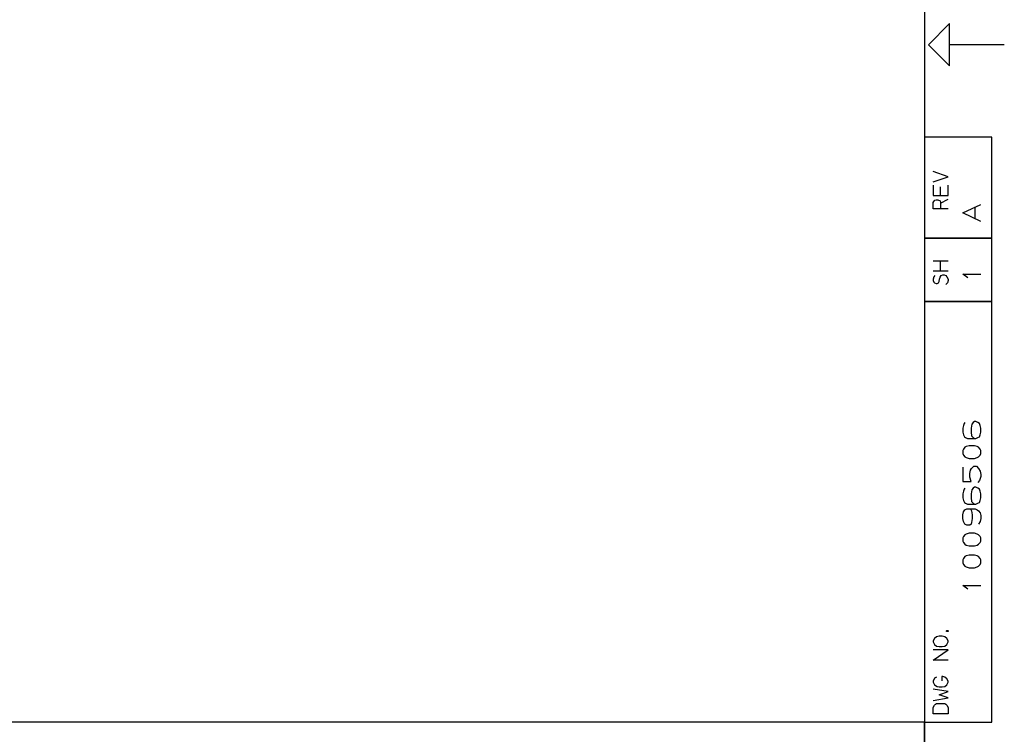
# Model space of a CAD drawing. Extents: x 0 to 1189, y 35 to 806.
# Tile 18 of 22: x 867 to 1189, y 195 to 429. Entities that reach past the tile are written whole.
import ezdxf

# ---------------------------------------------------------------- set-up
doc = ezdxf.new("R2010")
doc.units = 0
doc.layers.add('1', color=1, linetype='CONTINUOUS')

msp = doc.modelspace()

# ---------------------------------------------------------------- linework, layer by layer
at = {"layer": '1'}
for p, q in [((1162.45, 776.73), (1162.45, 61.63)), ((1170.7, 427.43), (1163.83, 420.55)), ((1170.7, 413.68), (1170.7, 427.43)), ((1163.83, 420.55), (1170.7, 413.68)), ((1188.58, 420.55), (1170.7, 420.55)), ((1184.45, 390.28), (1162.45, 390.28)), ((1162.45, 390.28), (1162.45, 199.13)), ((1184.45, 199.13), (1184.45, 390.28)), ((1170.25, 377.4), (1165.32, 379.08)), ((1165.32, 375.7), (1170.25, 377.4)), ((1165.32, 374.68), (1165.32, 371.3)), ((1167.75, 371.3), (1167.75, 374.13)), ((1170.25, 371.3), (1170.25, 374.68)), ((1165.32, 371.3), (1170.25, 371.3)), ((1167.75, 368.78), (1170.25, 370.08)), ((1165.32, 368.98), (1165.52, 369.33)), ((1165.32, 366.9), (1165.32, 368.98)), ((1170.25, 366.9), (1165.32, 366.9)), ((1165.52, 369.33), (1165.9, 369.73)), ((1165.9, 369.73), (1166.3, 369.9)), ((1166.3, 369.9), (1166.87, 369.9)), ((1166.87, 369.9), (1167.62, 369.5)), ((1167.62, 369.5), (1167.75, 369.13)), ((1167.75, 369.13), (1167.75, 366.9)), ((1175, 365.58), (1180.88, 368.38)), ((1179.03, 363.6), (1179.03, 367.55)), ((1180.88, 362.78), (1175, 365.58)), ((1162.45, 357.28), (1184.45, 357.28)), ((1184.45, 357.28), (1162.45, 357.28)), ((1165.32, 349.93), (1170.25, 349.93)), ((1167.75, 346.55), (1167.75, 349.93)), ((1170.25, 346.55), (1165.32, 346.55)), ((1165.52, 344.73), (1165.32, 343.9)), ((1165.9, 345.13), (1165.52, 344.73)), ((1167.42, 343.9), (1167.62, 344.53)), ((1167.62, 344.53), (1167.95, 345.13)), ((1167.95, 345.13), (1168.52, 345.33)), ((1168.52, 345.33), (1168.9, 345.33)), ((1168.9, 345.33), (1169.47, 345.13)), ((1169.47, 345.13), (1169.85, 344.73)), ((1169.85, 344.73), (1170.25, 343.9)), ((1176.68, 344.35), (1175, 345.58)), ((1175, 345.58), (1180.88, 345.58)), ((1165.32, 343.9), (1165.32, 343.53)), ((1165.32, 343.53), (1165.52, 342.93)), ((1165.52, 342.93), (1165.72, 342.73)), ((1165.72, 342.73), (1166.3, 342.53)), ((1166.3, 342.53), (1166.67, 342.53)), ((1166.67, 342.53), (1167.05, 342.73)), ((1167.05, 342.73), (1167.25, 343.15)), ((1167.25, 343.15), (1167.42, 343.9)), ((1170.05, 342.73), (1169.47, 342.15)), ((1170.25, 343.53), (1170.05, 342.73)), ((1170.25, 343.9), (1170.25, 343.53)), ((1162.45, 336.65), (1184.45, 336.65)), ((1184.45, 336.65), (1162.45, 336.65)), ((1175.23, 296.15), (1175, 295.25)), ((1175.45, 296.8), (1175.23, 296.15)), ((1175.68, 297.1), (1175.45, 296.8)), ((1177.98, 296.53), (1177.75, 295.25)), ((1178.35, 297.1), (1177.98, 296.53)), ((1178.8, 297.43), (1178.35, 297.1)), ((1179.28, 297.43), (1178.8, 297.43)), ((1179.95, 297.1), (1179.28, 297.43)), ((1180.43, 296.8), (1179.95, 297.1)), ((1180.65, 296.15), (1180.43, 296.8)), ((1180.88, 295.25), (1180.65, 296.15)), ((1175, 295.25), (1175, 293.93)), ((1175, 293.93), (1175.23, 293.03)), ((1175.23, 293.03), (1175.53, 292.45)), ((1177.75, 295.25), (1177.75, 293.93)), ((1177.75, 293.93), (1177.9, 292.73)), ((1180.43, 292.45), (1180.65, 293.03)), ((1180.65, 293.03), (1180.88, 293.93)), ((1180.88, 293.93), (1180.88, 295.25)), ((1175.53, 292.45), (1175.9, 292.15)), ((1175.9, 292.15), (1176.6, 291.83)), ((1176.6, 291.83), (1179.28, 291.83)), ((1177.9, 292.73), (1178.35, 292.15)), ((1178.35, 292.15), (1178.8, 291.83)), ((1179.28, 291.83), (1179.95, 292.15)), ((1179.95, 292.15), (1180.43, 292.45)), ((1175.23, 288.43), (1175, 287.98)), ((1175, 287.98), (1175, 286.98)), ((1175, 286.98), (1175.23, 286.45)), ((1175.68, 289), (1175.23, 288.43)), ((1175.23, 286.45), (1175.68, 285.88)), ((1176.13, 289.25), (1175.68, 289)), ((1177.05, 289.5), (1176.13, 289.25)), ((1178.8, 289.5), (1177.05, 289.5)), ((1179.73, 289.25), (1178.8, 289.5)), ((1180.18, 289), (1179.73, 289.25)), ((1180.65, 288.43), (1180.18, 289)), ((1180.18, 285.88), (1180.65, 286.45)), ((1180.88, 287.98), (1180.65, 288.43)), ((1180.65, 286.45), (1180.88, 286.98)), ((1180.88, 286.98), (1180.88, 287.98)), ((1175.68, 285.88), (1176.13, 285.63)), ((1176.13, 285.63), (1177.05, 285.38)), ((1177.05, 285.38), (1178.8, 285.38)), ((1178.8, 285.38), (1179.73, 285.63)), ((1179.73, 285.63), (1180.18, 285.88)), ((1175, 282.48), (1175, 277.85)), ((1177.28, 280.45), (1177.5, 281.48)), ((1177.28, 279.18), (1177.28, 280.45)), ((1177.5, 281.48), (1177.9, 282.1)), ((1177.9, 282.1), (1178.58, 282.8)), ((1178.58, 282.8), (1179.5, 282.8)), ((1179.5, 282.8), (1180.18, 282.1)), ((1180.18, 282.1), (1180.65, 281.15)), ((1180.65, 281.15), (1180.88, 280.13)), ((1180.88, 280.13), (1180.88, 279.5)), ((1175, 277.85), (1177.75, 277.85)), ((1177.75, 277.85), (1177.28, 279.18)), ((1180.43, 278.15), (1179.95, 277.53)), ((1180.88, 279.5), (1180.43, 278.15)), ((1175.23, 274.7), (1175, 273.8)), ((1175, 273.8), (1175, 272.48)), ((1175.45, 275.33), (1175.23, 274.7)), ((1175.68, 275.65), (1175.45, 275.33)), ((1177.98, 275.08), (1177.75, 273.8)), ((1177.75, 273.8), (1177.75, 272.48)), ((1178.35, 275.65), (1177.98, 275.08)), ((1178.8, 275.98), (1178.35, 275.65)), ((1179.28, 275.98), (1178.8, 275.98)), ((1179.95, 275.65), (1179.28, 275.98)), ((1180.43, 275.33), (1179.95, 275.65)), ((1180.65, 274.7), (1180.43, 275.33)), ((1180.88, 273.8), (1180.65, 274.7)), ((1180.88, 272.48), (1180.88, 273.8)), ((1175, 272.48), (1175.23, 271.58)), ((1175.23, 271.58), (1175.53, 271)), ((1175.53, 271), (1175.9, 270.7)), ((1175.9, 270.7), (1176.6, 270.38)), ((1176.6, 270.38), (1179.28, 270.38)), ((1177.75, 272.48), (1177.9, 271.25)), ((1177.9, 271.25), (1178.35, 270.7)), ((1178.35, 270.7), (1178.8, 270.38)), ((1179.28, 270.38), (1179.95, 270.7)), ((1179.95, 270.7), (1180.43, 271)), ((1180.43, 271), (1180.65, 271.58)), ((1180.65, 271.58), (1180.88, 272.48)), ((1175, 266.9), (1175.23, 267.93)), ((1175.23, 267.93), (1175.68, 268.5)), ((1175.68, 268.5), (1176.38, 268.83)), ((1176.38, 268.83), (1179.03, 268.83)), ((1177.5, 268.83), (1177.9, 268.18)), ((1177.9, 268.18), (1178.13, 266.9)), ((1179.03, 268.83), (1179.73, 268.5)), ((1179.73, 268.5), (1180.18, 268.18)), ((1180.18, 268.18), (1180.65, 267.55)), ((1180.65, 267.55), (1180.88, 266.65)), ((1175, 265.7), (1175, 266.9)), ((1175.23, 264.75), (1175, 265.7)), ((1175.68, 263.85), (1175.23, 264.75)), ((1177.9, 264.43), (1177.75, 263.85)), ((1178.13, 265.7), (1177.9, 264.43)), ((1178.13, 266.9), (1178.13, 265.7)), ((1180.65, 264.75), (1180.18, 263.85)), ((1180.88, 265.7), (1180.65, 264.75)), ((1180.88, 266.65), (1180.88, 265.7)), ((1176.38, 263.53), (1175.68, 263.85)), ((1176.13, 260.65), (1175.68, 260.4)), ((1177.05, 260.9), (1176.13, 260.65)), ((1177.28, 263.53), (1176.38, 263.53)), ((1178.8, 260.9), (1177.05, 260.9)), ((1177.75, 263.85), (1177.28, 263.53)), ((1179.73, 260.65), (1178.8, 260.9)), ((1180.18, 260.4), (1179.73, 260.65)), ((1175.23, 259.83), (1175, 259.38)), ((1175, 259.38), (1175, 258.35)), ((1175, 258.35), (1175.23, 257.85)), ((1175.68, 260.4), (1175.23, 259.83)), ((1175.23, 257.85), (1175.68, 257.28)), ((1180.65, 259.83), (1180.18, 260.4)), ((1180.18, 257.28), (1180.65, 257.85)), ((1180.88, 259.38), (1180.65, 259.83)), ((1180.65, 257.85), (1180.88, 258.35)), ((1180.88, 258.35), (1180.88, 259.38)), ((1175.68, 257.28), (1176.13, 257.03)), ((1176.13, 257.03), (1177.05, 256.78)), ((1177.05, 256.78), (1178.8, 256.78)), ((1178.8, 256.78), (1179.73, 257.03)), ((1179.73, 257.03), (1180.18, 257.28)), ((1175.23, 252.68), (1175, 252.23)), ((1175, 252.23), (1175, 251.2)), ((1175, 251.2), (1175.23, 250.7)), ((1175.68, 253.25), (1175.23, 252.68)), ((1176.13, 253.5), (1175.68, 253.25)), ((1177.05, 253.75), (1176.13, 253.5)), ((1178.8, 253.75), (1177.05, 253.75)), ((1179.73, 253.5), (1178.8, 253.75)), ((1180.18, 253.25), (1179.73, 253.5)), ((1180.65, 252.68), (1180.18, 253.25)), ((1180.88, 252.23), (1180.65, 252.68)), ((1180.65, 250.7), (1180.88, 251.2)), ((1180.88, 251.2), (1180.88, 252.23)), ((1175.23, 250.7), (1175.68, 250.13)), ((1175.68, 250.13), (1176.13, 249.88)), ((1176.13, 249.88), (1177.05, 249.63)), ((1177.05, 249.63), (1178.8, 249.63)), ((1178.8, 249.63), (1179.73, 249.88)), ((1179.73, 249.88), (1180.18, 250.13)), ((1180.18, 250.13), (1180.65, 250.7)), ((1176.68, 242.6), (1175, 243.8)), ((1175, 243.8), (1180.88, 243.8)), ((1169.67, 229.05), (1169.8, 229.13)), ((1169.67, 228.85), (1169.67, 229.05)), ((1169.8, 228.78), (1169.67, 228.85)), ((1169.8, 229.13), (1170.1, 229.13)), ((1170.1, 228.78), (1169.8, 228.78)), ((1170.1, 229.13), (1170.25, 229.05)), ((1170.25, 228.85), (1170.1, 228.78)), ((1170.25, 229.05), (1170.25, 228.85)), ((1165.72, 226.55), (1165.32, 225.73)), ((1165.32, 225.73), (1165.32, 225.43)), ((1165.32, 225.43), (1165.72, 224.58)), ((1166.47, 227.1), (1165.72, 226.55)), ((1167.25, 227.25), (1166.47, 227.1)), ((1168.32, 227.25), (1167.25, 227.25)), ((1169.1, 227.1), (1168.32, 227.25)), ((1169.85, 226.55), (1169.1, 227.1)), ((1170.25, 225.73), (1169.85, 226.55)), ((1169.85, 224.58), (1170.25, 225.43)), ((1170.25, 225.43), (1170.25, 225.73)), ((1165.32, 219.48), (1170.25, 222.85)), ((1170.25, 222.85), (1165.32, 222.85)), ((1165.72, 224.58), (1166.47, 224)), ((1166.47, 224), (1167.25, 223.88)), ((1167.25, 223.88), (1168.32, 223.88)), ((1168.32, 223.88), (1169.1, 224)), ((1169.1, 224), (1169.85, 224.58)), ((1170.25, 219.48), (1165.32, 219.48)), ((1165.72, 213.55), (1165.32, 212.53)), ((1165.32, 212.53), (1165.32, 212.23)), ((1166.47, 213.9), (1165.72, 213.55)), ((1168.52, 214.05), (1168.15, 214.05)), ((1168.15, 214.05), (1168.15, 212.7)), ((1169.1, 213.9), (1168.52, 214.05)), ((1169.85, 213.35), (1169.1, 213.9)), ((1170.25, 212.53), (1169.85, 213.35)), ((1170.25, 212.23), (1170.25, 212.53)), ((1165.32, 212.23), (1165.72, 211.38)), ((1170.25, 209.15), (1165.32, 210)), ((1165.72, 211.38), (1166.67, 210.8)), ((1166.67, 210.8), (1167.25, 210.68)), ((1167.25, 210.68), (1168.32, 210.68)), ((1168.32, 210.68), (1169.1, 210.8)), ((1169.1, 210.8), (1169.85, 211.38)), ((1169.85, 211.38), (1170.25, 212.23)), ((1165.32, 206.28), (1170.25, 207.13)), ((1167.25, 208.13), (1170.25, 209.15)), ((1170.25, 207.13), (1167.25, 208.13)), ((1165.32, 203.95), (1165.72, 204.7)), ((1165.32, 201.88), (1165.32, 203.95)), ((1165.72, 204.7), (1166.1, 205.05)), ((1166.1, 205.05), (1166.47, 205.25)), ((1166.47, 205.25), (1169.1, 205.25)), ((1169.1, 205.25), (1169.47, 205.05)), ((1169.47, 205.05), (1169.85, 204.7)), ((1169.85, 204.7), (1170.25, 203.95)), ((1170.25, 203.95), (1170.25, 201.88)), ((1170.25, 201.88), (1165.32, 201.88)), ((1162.45, 199.13), (502.35, 199.13)), ((1162.45, 61.63), (1162.45, 199.13)), ((1162.45, 199.13), (1184.45, 199.13))]:
    msp.add_line(p, q, dxfattribs=at)

doc.saveas('drawing.dxf')
